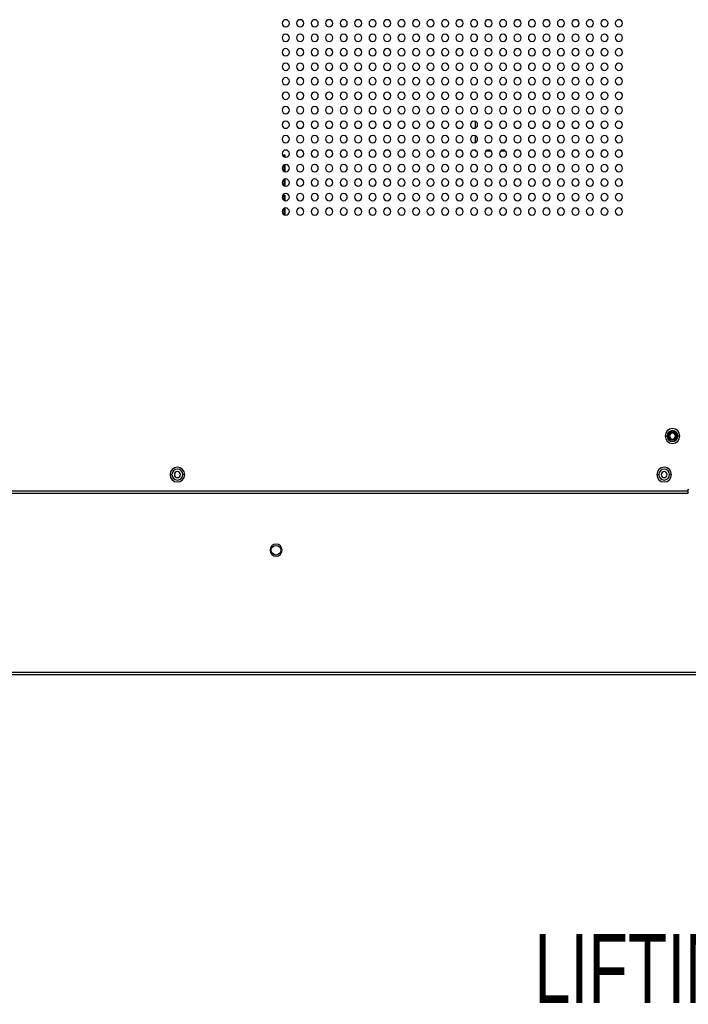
# Model space of a CAD drawing. Header units: millimetres. Extents: x 0 to 1118, y 0 to 864.
# Tile 115 of 256: x 977 to 1023, y 283 to 351. Entities that reach past the tile are written whole.
import ezdxf

# ---------------------------------------------------------------- set-up
doc = ezdxf.new("R2010")
doc.units = ezdxf.units.MM
doc.styles.add('SLDTEXTSTYLE0', font='TXT', dxfattribs={"width": 0.7})

msp = doc.modelspace()

# ---------------------------------------------------------------- linework, layer by layer
at = {"color": 7, "linetype": 'Continuous', "lineweight": 25}
for p, q in [((1008.1436, 343.816), (1008.1436, 343.3392)), ((1008.1436, 342.816), (1008.1436, 342.3392)), ((994.8309, 341.499), (995.0142, 341.499)), ((994.871, 341.424), (994.9392, 341.424)), ((994.9392, 341.424), (994.9392, 341.3635)), ((995.0142, 341.499), (995.0142, 341.3335)), ((1008.1436, 341.816), (1008.1436, 341.777)), ((1008.1436, 341.777), (1008.2191, 341.777)), ((1008.9173, 341.777), (1009.2191, 341.777)), ((1009.9173, 341.777), (1010.2191, 341.777)), ((994.9392, 340.7918), (994.9392, 340.3635)), ((995.0142, 340.8217), (995.0142, 340.3335)), ((994.9392, 339.7918), (994.9392, 339.574)), ((994.9392, 339.574), (995.0142, 339.574)), ((994.9392, 339.574), (994.9392, 339.3635)), ((995.0142, 339.8217), (995.0142, 339.574)), ((995.0142, 339.574), (995.0142, 339.3335)), ((994.8238, 338.63), (994.9392, 338.63)), ((994.8531, 338.705), (995.0142, 338.705)), ((994.9392, 338.63), (994.9392, 338.3635)), ((995.0142, 338.705), (995.0142, 338.3335)), ((994.9392, 337.7918), (994.9392, 337.4466)), ((994.9392, 337.4466), (995.0142, 337.4466)), ((994.9392, 337.4466), (994.9392, 337.3635)), ((995.0142, 337.8217), (995.0142, 337.4466)), ((995.0142, 337.4466), (995.0142, 337.3335)), ((1021.2599, 322.0776), (1021.3932, 322.0776)), ((1021.4766, 322.0776), (1021.5599, 322.0776)), ((1022.0599, 322.0776), (1021.9766, 322.0776)), ((1022.2766, 322.0776), (1022.1432, 322.0776)), ((987.0816, 319.411), (987.215, 319.411)), ((988.0983, 319.411), (987.965, 319.411)), ((1020.6867, 319.411), (1020.82, 319.411)), ((1021.7033, 319.411), (1021.57, 319.411)), ((1022.8182, 318.2776), (951.1182, 318.2776)), ((1022.9016, 318.361), (1022.8182, 318.361)), ((1022.8182, 318.2776), (1022.8182, 318.361)), ((1022.8182, 318.2776), (1022.8182, 318.111)), ((1022.8182, 318.111), (951.1182, 318.111)), ((1039.195, 305.7443), (951.1516, 305.7443)), ((1039.195, 305.5776), (951.1516, 305.5776))]:
    msp.add_line(p, q, dxfattribs=at)
msp.add_circle((994.4016, 314.1943), 0.3333, dxfattribs=at)
for centre, radius, start, end in [((995.0682, 350.5776), 0.25, 0, 180), ((995.0682, 350.5776), 0.25, 180, 0), ((996.0682, 350.5776), 0.25, 0, 180), ((996.0682, 350.5776), 0.25, 180, 0), ((997.0682, 350.5776), 0.25, 0, 180), ((997.0682, 350.5776), 0.25, 180, 0), ((998.0682, 350.5776), 0.25, 0, 180), ((998.0682, 350.5776), 0.25, 180, 0), ((999.0682, 350.5776), 0.25, 0, 180), ((999.0682, 350.5776), 0.25, 180, 0), ((1000.0682, 350.5776), 0.25, 0, 180), ((1000.0682, 350.5776), 0.25, 180, 0), ((1001.0682, 350.5776), 0.25, 0, 180), ((1001.0682, 350.5776), 0.25, 180, 0), ((1002.0682, 350.5776), 0.25, 0, 180), ((1002.0682, 350.5776), 0.25, 180, 0), ((1003.0682, 350.5776), 0.25, 0, 180), ((1003.0682, 350.5776), 0.25, 180, 0), ((1004.0682, 350.5776), 0.25, 0, 180), ((1004.0682, 350.5776), 0.25, 180, 0), ((1005.0682, 350.5776), 0.25, 0, 180), ((1005.0682, 350.5776), 0.25, 180, 0), ((1006.0682, 350.5776), 0.25, 0, 180), ((1006.0682, 350.5776), 0.25, 180, 0), ((1007.0682, 350.5776), 0.25, 0, 180), ((1007.0682, 350.5776), 0.25, 180, 0), ((1008.0682, 350.5776), 0.25, 0, 180), ((1008.0682, 350.5776), 0.25, 180, 0), ((1009.0682, 350.5776), 0.25, 0, 180), ((1009.0682, 350.5776), 0.25, 180, 0), ((1010.0682, 350.5776), 0.25, 0, 180), ((1010.0682, 350.5776), 0.25, 180, 0), ((1011.0682, 350.5776), 0.25, 0, 180), ((1011.0682, 350.5776), 0.25, 180, 0), ((1012.0682, 350.5776), 0.25, 0, 180), ((1012.0682, 350.5776), 0.25, 180, 0), ((1013.0682, 350.5776), 0.25, 0, 180), ((1013.0682, 350.5776), 0.25, 180, 0), ((1014.0682, 350.5776), 0.25, 0, 180), ((1014.0682, 350.5776), 0.25, 180, 0), ((1015.0682, 350.5776), 0.25, 0, 180), ((1015.0682, 350.5776), 0.25, 180, 0), ((1016.0682, 350.5776), 0.25, 0, 180), ((1016.0682, 350.5776), 0.25, 180, 0), ((1017.0682, 350.5776), 0.25, 0, 180), ((1017.0682, 350.5776), 0.25, 180, 0), ((1018.0682, 350.5776), 0.25, 0, 180), ((1018.0682, 350.5776), 0.25, 180, 0), ((995.0682, 349.5776), 0.25, 0, 180), ((995.0682, 349.5776), 0.25, 180, 0), ((996.0682, 349.5776), 0.25, 0, 180), ((996.0682, 349.5776), 0.25, 180, 0), ((997.0682, 349.5776), 0.25, 0, 180), ((997.0682, 349.5776), 0.25, 180, 0), ((998.0682, 349.5776), 0.25, 0, 180), ((998.0682, 349.5776), 0.25, 180, 0), ((999.0682, 349.5776), 0.25, 0, 180), ((999.0682, 349.5776), 0.25, 180, 0), ((1000.0682, 349.5776), 0.25, 0, 180), ((1000.0682, 349.5776), 0.25, 180, 0), ((1001.0682, 349.5776), 0.25, 0, 180), ((1001.0682, 349.5776), 0.25, 180, 0), ((1002.0682, 349.5776), 0.25, 0, 180), ((1002.0682, 349.5776), 0.25, 180, 0), ((1003.0682, 349.5776), 0.25, 0, 180), ((1003.0682, 349.5776), 0.25, 180, 0), ((1004.0682, 349.5776), 0.25, 0, 180), ((1004.0682, 349.5776), 0.25, 180, 0), ((1005.0682, 349.5776), 0.25, 0, 180), ((1005.0682, 349.5776), 0.25, 180, 0), ((1006.0682, 349.5776), 0.25, 0, 180), ((1006.0682, 349.5776), 0.25, 180, 0), ((1007.0682, 349.5776), 0.25, 0, 180), ((1007.0682, 349.5776), 0.25, 180, 0), ((1008.0682, 349.5776), 0.25, 0, 180), ((1008.0682, 349.5776), 0.25, 180, 0), ((1009.0682, 349.5776), 0.25, 0, 180), ((1009.0682, 349.5776), 0.25, 180, 0), ((1010.0682, 349.5776), 0.25, 0, 180), ((1010.0682, 349.5776), 0.25, 180, 0), ((1011.0682, 349.5776), 0.25, 0, 180), ((1011.0682, 349.5776), 0.25, 180, 0), ((1012.0682, 349.5776), 0.25, 0, 180), ((1012.0682, 349.5776), 0.25, 180, 0), ((1013.0682, 349.5776), 0.25, 0, 180), ((1013.0682, 349.5776), 0.25, 180, 0), ((1014.0682, 349.5776), 0.25, 0, 180), ((1014.0682, 349.5776), 0.25, 180, 0), ((1015.0682, 349.5776), 0.25, 0, 180), ((1015.0682, 349.5776), 0.25, 180, 0), ((1016.0682, 349.5776), 0.25, 0, 180), ((1016.0682, 349.5776), 0.25, 180, 0), ((1017.0682, 349.5776), 0.25, 0, 180), ((1017.0682, 349.5776), 0.25, 180, 0), ((1018.0682, 349.5776), 0.25, 0, 180), ((1018.0682, 349.5776), 0.25, 180, 0), ((995.0682, 348.5776), 0.25, 0, 180), ((996.0682, 348.5776), 0.25, 0, 180), ((997.0682, 348.5776), 0.25, 0, 180), ((998.0682, 348.5776), 0.25, 0, 180), ((999.0682, 348.5776), 0.25, 0, 180), ((1000.0682, 348.5776), 0.25, 0, 180), ((1001.0682, 348.5776), 0.25, 0, 180), ((1002.0682, 348.5776), 0.25, 0, 180), ((1003.0682, 348.5776), 0.25, 0, 180), ((1004.0682, 348.5776), 0.25, 0, 180), ((1005.0682, 348.5776), 0.25, 0, 180), ((1006.0682, 348.5776), 0.25, 0, 180), ((1007.0682, 348.5776), 0.25, 0, 180), ((1008.0682, 348.5776), 0.25, 0, 180), ((1009.0682, 348.5776), 0.25, 0, 180), ((1010.0682, 348.5776), 0.25, 0, 180), ((1011.0682, 348.5776), 0.25, 0, 180), ((1012.0682, 348.5776), 0.25, 0, 180), ((1013.0682, 348.5776), 0.25, 0, 180), ((1014.0682, 348.5776), 0.25, 0, 180), ((1015.0682, 348.5776), 0.25, 0, 180), ((1016.0682, 348.5776), 0.25, 0, 180), ((1017.0682, 348.5776), 0.25, 0, 180), ((1018.0682, 348.5776), 0.25, 0, 180), ((995.0682, 348.5776), 0.25, 180, 0), ((996.0682, 348.5776), 0.25, 180, 0), ((997.0682, 348.5776), 0.25, 180, 0), ((998.0682, 348.5776), 0.25, 180, 0), ((999.0682, 348.5776), 0.25, 180, 0), ((1000.0682, 348.5776), 0.25, 180, 0), ((1001.0682, 348.5776), 0.25, 180, 0), ((1002.0682, 348.5776), 0.25, 180, 0), ((1003.0682, 348.5776), 0.25, 180, 0), ((1004.0682, 348.5776), 0.25, 180, 0), ((1005.0682, 348.5776), 0.25, 180, 0), ((1006.0682, 348.5776), 0.25, 180, 0), ((1007.0682, 348.5776), 0.25, 180, 0), ((1008.0682, 348.5776), 0.25, 180, 0), ((1009.0682, 348.5776), 0.25, 180, 0), ((1010.0682, 348.5776), 0.25, 180, 0), ((1011.0682, 348.5776), 0.25, 180, 0), ((1012.0682, 348.5776), 0.25, 180, 0), ((1013.0682, 348.5776), 0.25, 180, 0), ((1014.0682, 348.5776), 0.25, 180, 0), ((1015.0682, 348.5776), 0.25, 180, 0), ((1016.0682, 348.5776), 0.25, 180, 0), ((1017.0682, 348.5776), 0.25, 180, 0), ((1018.0682, 348.5776), 0.25, 180, 0), ((995.0682, 347.5776), 0.25, 0, 180), ((995.0682, 347.5776), 0.25, 180, 0), ((996.0682, 347.5776), 0.25, 0, 180), ((996.0682, 347.5776), 0.25, 180, 0), ((997.0682, 347.5776), 0.25, 0, 180), ((997.0682, 347.5776), 0.25, 180, 0), ((998.0682, 347.5776), 0.25, 0, 180), ((998.0682, 347.5776), 0.25, 180, 0), ((999.0682, 347.5776), 0.25, 0, 180), ((999.0682, 347.5776), 0.25, 180, 0), ((1000.0682, 347.5776), 0.25, 0, 180), ((1000.0682, 347.5776), 0.25, 180, 0), ((1001.0682, 347.5776), 0.25, 0, 180), ((1001.0682, 347.5776), 0.25, 180, 0), ((1002.0682, 347.5776), 0.25, 0, 180), ((1002.0682, 347.5776), 0.25, 180, 0), ((1003.0682, 347.5776), 0.25, 0, 180), ((1003.0682, 347.5776), 0.25, 180, 0), ((1004.0682, 347.5776), 0.25, 0, 180), ((1004.0682, 347.5776), 0.25, 180, 0), ((1005.0682, 347.5776), 0.25, 0, 180), ((1005.0682, 347.5776), 0.25, 180, 0), ((1006.0682, 347.5776), 0.25, 0, 180), ((1006.0682, 347.5776), 0.25, 180, 0), ((1007.0682, 347.5776), 0.25, 0, 180), ((1007.0682, 347.5776), 0.25, 180, 0), ((1008.0682, 347.5776), 0.25, 0, 180), ((1008.0682, 347.5776), 0.25, 180, 0), ((1009.0682, 347.5776), 0.25, 0, 180), ((1009.0682, 347.5776), 0.25, 180, 0), ((1010.0682, 347.5776), 0.25, 0, 180), ((1010.0682, 347.5776), 0.25, 180, 0), ((1011.0682, 347.5776), 0.25, 0, 180), ((1011.0682, 347.5776), 0.25, 180, 0), ((1012.0682, 347.5776), 0.25, 0, 180), ((1012.0682, 347.5776), 0.25, 180, 0), ((1013.0682, 347.5776), 0.25, 0, 180), ((1013.0682, 347.5776), 0.25, 180, 0), ((1014.0682, 347.5776), 0.25, 0, 180), ((1014.0682, 347.5776), 0.25, 180, 0), ((1015.0682, 347.5776), 0.25, 0, 180), ((1015.0682, 347.5776), 0.25, 180, 0), ((1016.0682, 347.5776), 0.25, 0, 180), ((1016.0682, 347.5776), 0.25, 180, 0), ((1017.0682, 347.5776), 0.25, 0, 180), ((1017.0682, 347.5776), 0.25, 180, 0), ((1018.0682, 347.5776), 0.25, 0, 180), ((1018.0682, 347.5776), 0.25, 180, 0), ((995.0682, 346.5776), 0.25, 0, 180), ((996.0682, 346.5776), 0.25, 0, 180), ((997.0682, 346.5776), 0.25, 0, 180), ((998.0682, 346.5776), 0.25, 0, 180), ((999.0682, 346.5776), 0.25, 0, 180), ((1000.0682, 346.5776), 0.25, 0, 180), ((1001.0682, 346.5776), 0.25, 0, 180), ((1002.0682, 346.5776), 0.25, 0, 180), ((1003.0682, 346.5776), 0.25, 0, 180), ((1004.0682, 346.5776), 0.25, 0, 180), ((1005.0682, 346.5776), 0.25, 0, 180), ((1006.0682, 346.5776), 0.25, 0, 180), ((1007.0682, 346.5776), 0.25, 0, 180), ((1008.0682, 346.5776), 0.25, 0, 180), ((1009.0682, 346.5776), 0.25, 0, 180), ((1010.0682, 346.5776), 0.25, 0, 180), ((1011.0682, 346.5776), 0.25, 0, 180), ((1012.0682, 346.5776), 0.25, 0, 180), ((1013.0682, 346.5776), 0.25, 0, 180), ((1014.0682, 346.5776), 0.25, 0, 180), ((1015.0682, 346.5776), 0.25, 0, 180), ((1016.0682, 346.5776), 0.25, 0, 180), ((1017.0682, 346.5776), 0.25, 0, 180), ((1018.0682, 346.5776), 0.25, 0, 180), ((995.0682, 346.5776), 0.25, 180, 0), ((996.0682, 346.5776), 0.25, 180, 0), ((997.0682, 346.5776), 0.25, 180, 0), ((998.0682, 346.5776), 0.25, 180, 0), ((999.0682, 346.5776), 0.25, 180, 0), ((1000.0682, 346.5776), 0.25, 180, 0), ((1001.0682, 346.5776), 0.25, 180, 0), ((1002.0682, 346.5776), 0.25, 180, 0), ((1003.0682, 346.5776), 0.25, 180, 0), ((1004.0682, 346.5776), 0.25, 180, 0), ((1005.0682, 346.5776), 0.25, 180, 0), ((1006.0682, 346.5776), 0.25, 180, 0), ((1007.0682, 346.5776), 0.25, 180, 0), ((1008.0682, 346.5776), 0.25, 180, 0), ((1009.0682, 346.5776), 0.25, 180, 0), ((1010.0682, 346.5776), 0.25, 180, 0), ((1011.0682, 346.5776), 0.25, 180, 0), ((1012.0682, 346.5776), 0.25, 180, 0), ((1013.0682, 346.5776), 0.25, 180, 0), ((1014.0682, 346.5776), 0.25, 180, 0), ((1015.0682, 346.5776), 0.25, 180, 0), ((1016.0682, 346.5776), 0.25, 180, 0), ((1017.0682, 346.5776), 0.25, 180, 0), ((1018.0682, 346.5776), 0.25, 180, 0), ((995.0682, 345.5776), 0.25, 0, 180), ((995.0682, 345.5776), 0.25, 180, 0), ((996.0682, 345.5776), 0.25, 0, 180), ((996.0682, 345.5776), 0.25, 180, 0), ((997.0682, 345.5776), 0.25, 0, 180), ((997.0682, 345.5776), 0.25, 180, 0), ((998.0682, 345.5776), 0.25, 0, 180), ((998.0682, 345.5776), 0.25, 180, 0), ((999.0682, 345.5776), 0.25, 0, 180), ((999.0682, 345.5776), 0.25, 180, 0), ((1000.0682, 345.5776), 0.25, 0, 180), ((1000.0682, 345.5776), 0.25, 180, 0), ((1001.0682, 345.5776), 0.25, 0, 180), ((1001.0682, 345.5776), 0.25, 180, 0), ((1002.0682, 345.5776), 0.25, 0, 180), ((1002.0682, 345.5776), 0.25, 180, 0), ((1003.0682, 345.5776), 0.25, 0, 180), ((1003.0682, 345.5776), 0.25, 180, 0), ((1004.0682, 345.5776), 0.25, 0, 180), ((1004.0682, 345.5776), 0.25, 180, 0), ((1005.0682, 345.5776), 0.25, 0, 180), ((1005.0682, 345.5776), 0.25, 180, 0), ((1006.0682, 345.5776), 0.25, 0, 180), ((1006.0682, 345.5776), 0.25, 180, 0), ((1007.0682, 345.5776), 0.25, 0, 180), ((1007.0682, 345.5776), 0.25, 180, 0), ((1008.0682, 345.5776), 0.25, 0, 180), ((1008.0682, 345.5776), 0.25, 180, 0), ((1009.0682, 345.5776), 0.25, 0, 180), ((1009.0682, 345.5776), 0.25, 180, 0), ((1010.0682, 345.5776), 0.25, 0, 180), ((1010.0682, 345.5776), 0.25, 180, 0), ((1011.0682, 345.5776), 0.25, 0, 180), ((1011.0682, 345.5776), 0.25, 180, 0), ((1012.0682, 345.5776), 0.25, 0, 180), ((1012.0682, 345.5776), 0.25, 180, 0), ((1013.0682, 345.5776), 0.25, 0, 180), ((1013.0682, 345.5776), 0.25, 180, 0), ((1014.0682, 345.5776), 0.25, 0, 180), ((1014.0682, 345.5776), 0.25, 180, 0), ((1015.0682, 345.5776), 0.25, 0, 180), ((1015.0682, 345.5776), 0.25, 180, 0), ((1016.0682, 345.5776), 0.25, 0, 180), ((1016.0682, 345.5776), 0.25, 180, 0), ((1017.0682, 345.5776), 0.25, 0, 180), ((1017.0682, 345.5776), 0.25, 180, 0), ((1018.0682, 345.5776), 0.25, 0, 180), ((1018.0682, 345.5776), 0.25, 180, 0), ((995.0682, 344.5776), 0.25, 0, 180), ((996.0682, 344.5776), 0.25, 0, 180), ((997.0682, 344.5776), 0.25, 0, 180), ((998.0682, 344.5776), 0.25, 0, 180), ((999.0682, 344.5776), 0.25, 0, 180), ((1000.0682, 344.5776), 0.25, 0, 180), ((1001.0682, 344.5776), 0.25, 0, 180), ((1002.0682, 344.5776), 0.25, 0, 180), ((1003.0682, 344.5776), 0.25, 0, 180), ((1004.0682, 344.5776), 0.25, 0, 180), ((1005.0682, 344.5776), 0.25, 0, 180), ((1006.0682, 344.5776), 0.25, 0, 180), ((1007.0682, 344.5776), 0.25, 0, 180), ((1008.0682, 344.5776), 0.25, 0, 180), ((1009.0682, 344.5776), 0.25, 0, 180), ((1010.0682, 344.5776), 0.25, 0, 180), ((1011.0682, 344.5776), 0.25, 0, 180), ((1012.0682, 344.5776), 0.25, 0, 180), ((1013.0682, 344.5776), 0.25, 0, 180), ((1014.0682, 344.5776), 0.25, 0, 180), ((1015.0682, 344.5776), 0.25, 0, 180), ((1016.0682, 344.5776), 0.25, 0, 180), ((1017.0682, 344.5776), 0.25, 0, 180), ((1018.0682, 344.5776), 0.25, 0, 180), ((995.0682, 344.5776), 0.25, 180, 0), ((996.0682, 344.5776), 0.25, 180, 0), ((997.0682, 344.5776), 0.25, 180, 0), ((998.0682, 344.5776), 0.25, 180, 0), ((999.0682, 344.5776), 0.25, 180, 0), ((1000.0682, 344.5776), 0.25, 180, 0), ((1001.0682, 344.5776), 0.25, 180, 0), ((1002.0682, 344.5776), 0.25, 180, 0), ((1003.0682, 344.5776), 0.25, 180, 0), ((1004.0682, 344.5776), 0.25, 180, 0), ((1005.0682, 344.5776), 0.25, 180, 0), ((1006.0682, 344.5776), 0.25, 180, 0), ((1007.0682, 344.5776), 0.25, 180, 0), ((1008.0682, 344.5776), 0.25, 180, 0), ((1009.0682, 344.5776), 0.25, 180, 0), ((1010.0682, 344.5776), 0.25, 180, 0), ((1011.0682, 344.5776), 0.25, 180, 0), ((1012.0682, 344.5776), 0.25, 180, 0), ((1013.0682, 344.5776), 0.25, 180, 0), ((1014.0682, 344.5776), 0.25, 180, 0), ((1015.0682, 344.5776), 0.25, 180, 0), ((1016.0682, 344.5776), 0.25, 180, 0), ((1017.0682, 344.5776), 0.25, 180, 0), ((1018.0682, 344.5776), 0.25, 180, 0), ((995.0682, 343.5776), 0.25, 0, 180), ((995.0682, 343.5776), 0.25, 180, 0), ((996.0682, 343.5776), 0.25, 0, 180), ((996.0682, 343.5776), 0.25, 180, 0), ((997.0682, 343.5776), 0.25, 0, 180), ((997.0682, 343.5776), 0.25, 180, 0), ((998.0682, 343.5776), 0.25, 0, 180), ((998.0682, 343.5776), 0.25, 180, 0), ((999.0682, 343.5776), 0.25, 0, 180), ((999.0682, 343.5776), 0.25, 180, 0), ((1000.0682, 343.5776), 0.25, 0, 180), ((1000.0682, 343.5776), 0.25, 180, 0), ((1001.0682, 343.5776), 0.25, 0, 180), ((1001.0682, 343.5776), 0.25, 180, 0), ((1002.0682, 343.5776), 0.25, 0, 180), ((1002.0682, 343.5776), 0.25, 180, 0), ((1003.0682, 343.5776), 0.25, 0, 180), ((1003.0682, 343.5776), 0.25, 180, 0), ((1004.0682, 343.5776), 0.25, 0, 180), ((1004.0682, 343.5776), 0.25, 180, 0), ((1005.0682, 343.5776), 0.25, 0, 180), ((1005.0682, 343.5776), 0.25, 180, 0), ((1006.0682, 343.5776), 0.25, 0, 180), ((1006.0682, 343.5776), 0.25, 180, 0), ((1007.0682, 343.5776), 0.25, 0, 180), ((1007.0682, 343.5776), 0.25, 180, 0), ((1008.0682, 343.5776), 0.25, 0, 180), ((1008.0682, 343.5776), 0.25, 180, 0), ((1009.0682, 343.5776), 0.25, 0, 180), ((1009.0682, 343.5776), 0.25, 180, 0), ((1010.0682, 343.5776), 0.25, 0, 180), ((1010.0682, 343.5776), 0.25, 180, 0), ((1011.0682, 343.5776), 0.25, 0, 180), ((1011.0682, 343.5776), 0.25, 180, 0), ((1012.0682, 343.5776), 0.25, 0, 180), ((1012.0682, 343.5776), 0.25, 180, 0), ((1013.0682, 343.5776), 0.25, 0, 180), ((1013.0682, 343.5776), 0.25, 180, 0), ((1014.0682, 343.5776), 0.25, 0, 180), ((1014.0682, 343.5776), 0.25, 180, 0), ((1015.0682, 343.5776), 0.25, 0, 180), ((1015.0682, 343.5776), 0.25, 180, 0), ((1016.0682, 343.5776), 0.25, 0, 180), ((1016.0682, 343.5776), 0.25, 180, 0), ((1017.0682, 343.5776), 0.25, 0, 180), ((1017.0682, 343.5776), 0.25, 180, 0), ((1018.0682, 343.5776), 0.25, 0, 180), ((1018.0682, 343.5776), 0.25, 180, 0), ((995.0682, 342.5776), 0.25, 0, 180), ((996.0682, 342.5776), 0.25, 0, 180), ((997.0682, 342.5776), 0.25, 0, 180), ((998.0682, 342.5776), 0.25, 0, 180), ((999.0682, 342.5776), 0.25, 0, 180), ((1000.0682, 342.5776), 0.25, 0, 180), ((1001.0682, 342.5776), 0.25, 0, 180), ((1002.0682, 342.5776), 0.25, 0, 180), ((1003.0682, 342.5776), 0.25, 0, 180), ((1004.0682, 342.5776), 0.25, 0, 180), ((1005.0682, 342.5776), 0.25, 0, 180), ((1006.0682, 342.5776), 0.25, 0, 180), ((1007.0682, 342.5776), 0.25, 0, 180), ((1008.0682, 342.5776), 0.25, 0, 180), ((1009.0682, 342.5776), 0.25, 0, 180), ((1010.0682, 342.5776), 0.25, 0, 180), ((1011.0682, 342.5776), 0.25, 0, 180), ((1012.0682, 342.5776), 0.25, 0, 180), ((1013.0682, 342.5776), 0.25, 0, 180), ((1014.0682, 342.5776), 0.25, 0, 180), ((1015.0682, 342.5776), 0.25, 0, 180), ((1016.0682, 342.5776), 0.25, 0, 180), ((1017.0682, 342.5776), 0.25, 0, 180), ((1018.0682, 342.5776), 0.25, 0, 180), ((995.0682, 342.5776), 0.25, 180, 0), ((996.0682, 342.5776), 0.25, 180, 0), ((997.0682, 342.5776), 0.25, 180, 0), ((998.0682, 342.5776), 0.25, 180, 0), ((999.0682, 342.5776), 0.25, 180, 0), ((1000.0682, 342.5776), 0.25, 180, 0), ((1001.0682, 342.5776), 0.25, 180, 0), ((1002.0682, 342.5776), 0.25, 180, 0), ((1003.0682, 342.5776), 0.25, 180, 0), ((1004.0682, 342.5776), 0.25, 180, 0), ((1005.0682, 342.5776), 0.25, 180, 0), ((1006.0682, 342.5776), 0.25, 180, 0), ((1007.0682, 342.5776), 0.25, 180, 0), ((1008.0682, 342.5776), 0.25, 180, 0), ((1009.0682, 342.5776), 0.25, 180, 0), ((1010.0682, 342.5776), 0.25, 180, 0), ((1011.0682, 342.5776), 0.25, 180, 0), ((1012.0682, 342.5776), 0.25, 180, 0), ((1013.0682, 342.5776), 0.25, 180, 0), ((1014.0682, 342.5776), 0.25, 180, 0), ((1015.0682, 342.5776), 0.25, 180, 0), ((1016.0682, 342.5776), 0.25, 180, 0), ((1017.0682, 342.5776), 0.25, 180, 0), ((1018.0682, 342.5776), 0.25, 180, 0), ((995.0682, 341.5776), 0.25, 0, 180), ((995.0682, 341.5776), 0.25, 180, 0), ((996.0682, 341.5776), 0.25, 0, 180), ((996.0682, 341.5776), 0.25, 180, 0), ((997.0682, 341.5776), 0.25, 0, 180), ((997.0682, 341.5776), 0.25, 180, 0), ((998.0682, 341.5776), 0.25, 0, 180), ((998.0682, 341.5776), 0.25, 180, 0), ((999.0682, 341.5776), 0.25, 0, 180), ((999.0682, 341.5776), 0.25, 180, 0), ((1000.0682, 341.5776), 0.25, 0, 180), ((1000.0682, 341.5776), 0.25, 180, 0), ((1001.0682, 341.5776), 0.25, 0, 180), ((1001.0682, 341.5776), 0.25, 180, 0), ((1002.0682, 341.5776), 0.25, 0, 180), ((1002.0682, 341.5776), 0.25, 180, 0), ((1003.0682, 341.5776), 0.25, 0, 180), ((1003.0682, 341.5776), 0.25, 180, 0), ((1004.0682, 341.5776), 0.25, 0, 180), ((1004.0682, 341.5776), 0.25, 180, 0), ((1005.0682, 341.5776), 0.25, 0, 180), ((1005.0682, 341.5776), 0.25, 180, 0), ((1006.0682, 341.5776), 0.25, 0, 180), ((1006.0682, 341.5776), 0.25, 180, 0), ((1007.0682, 341.5776), 0.25, 0, 180), ((1007.0682, 341.5776), 0.25, 180, 0), ((1008.0682, 341.5776), 0.25, 0, 180), ((1008.0682, 341.5776), 0.25, 180, 0), ((1009.0682, 341.5776), 0.25, 0, 180), ((1009.0682, 341.5776), 0.25, 180, 0), ((1010.0682, 341.5776), 0.25, 0, 180), ((1010.0682, 341.5776), 0.25, 180, 0), ((1011.0682, 341.5776), 0.25, 0, 180), ((1011.0682, 341.5776), 0.25, 180, 0), ((1012.0682, 341.5776), 0.25, 0, 180), ((1012.0682, 341.5776), 0.25, 180, 0), ((1013.0682, 341.5776), 0.25, 0, 180), ((1013.0682, 341.5776), 0.25, 180, 0), ((1014.0682, 341.5776), 0.25, 0, 180), ((1014.0682, 341.5776), 0.25, 180, 0), ((1015.0682, 341.5776), 0.25, 0, 180), ((1015.0682, 341.5776), 0.25, 180, 0), ((1016.0682, 341.5776), 0.25, 0, 180), ((1016.0682, 341.5776), 0.25, 180, 0), ((1017.0682, 341.5776), 0.25, 0, 180), ((1017.0682, 341.5776), 0.25, 180, 0), ((1018.0682, 341.5776), 0.25, 0, 180), ((1018.0682, 341.5776), 0.25, 180, 0), ((995.0682, 340.5776), 0.25, 0, 180), ((996.0682, 340.5776), 0.25, 0, 180), ((997.0682, 340.5776), 0.25, 0, 180), ((998.0682, 340.5776), 0.25, 0, 180), ((999.0682, 340.5776), 0.25, 0, 180), ((1000.0682, 340.5776), 0.25, 0, 180), ((1001.0682, 340.5776), 0.25, 0, 180), ((1002.0682, 340.5776), 0.25, 0, 180), ((1003.0682, 340.5776), 0.25, 0, 180), ((1004.0682, 340.5776), 0.25, 0, 180), ((1005.0682, 340.5776), 0.25, 0, 180), ((1006.0682, 340.5776), 0.25, 0, 180), ((1007.0682, 340.5776), 0.25, 0, 180), ((1008.0682, 340.5776), 0.25, 0, 180), ((1009.0682, 340.5776), 0.25, 0, 180), ((1010.0682, 340.5776), 0.25, 0, 180), ((1011.0682, 340.5776), 0.25, 0, 180), ((1012.0682, 340.5776), 0.25, 0, 180), ((1013.0682, 340.5776), 0.25, 0, 180), ((1014.0682, 340.5776), 0.25, 0, 180), ((1015.0682, 340.5776), 0.25, 0, 180), ((1016.0682, 340.5776), 0.25, 0, 180), ((1017.0682, 340.5776), 0.25, 0, 180), ((1018.0682, 340.5776), 0.25, 0, 180), ((995.0682, 340.5776), 0.25, 180, 0), ((996.0682, 340.5776), 0.25, 180, 0), ((997.0682, 340.5776), 0.25, 180, 0), ((998.0682, 340.5776), 0.25, 180, 0), ((999.0682, 340.5776), 0.25, 180, 0), ((1000.0682, 340.5776), 0.25, 180, 0), ((1001.0682, 340.5776), 0.25, 180, 0), ((1002.0682, 340.5776), 0.25, 180, 0), ((1003.0682, 340.5776), 0.25, 180, 0), ((1004.0682, 340.5776), 0.25, 180, 0), ((1005.0682, 340.5776), 0.25, 180, 0), ((1006.0682, 340.5776), 0.25, 180, 0), ((1007.0682, 340.5776), 0.25, 180, 0), ((1008.0682, 340.5776), 0.25, 180, 0), ((1009.0682, 340.5776), 0.25, 180, 0), ((1010.0682, 340.5776), 0.25, 180, 0), ((1011.0682, 340.5776), 0.25, 180, 0), ((1012.0682, 340.5776), 0.25, 180, 0), ((1013.0682, 340.5776), 0.25, 180, 0), ((1014.0682, 340.5776), 0.25, 180, 0), ((1015.0682, 340.5776), 0.25, 180, 0), ((1016.0682, 340.5776), 0.25, 180, 0), ((1017.0682, 340.5776), 0.25, 180, 0), ((1018.0682, 340.5776), 0.25, 180, 0), ((995.0682, 339.5776), 0.25, 0, 180), ((995.0682, 339.5776), 0.25, 180, 0), ((996.0682, 339.5776), 0.25, 0, 180), ((996.0682, 339.5776), 0.25, 180, 0), ((997.0682, 339.5776), 0.25, 0, 180), ((997.0682, 339.5776), 0.25, 180, 0), ((998.0682, 339.5776), 0.25, 0, 180), ((998.0682, 339.5776), 0.25, 180, 0), ((999.0682, 339.5776), 0.25, 0, 180), ((999.0682, 339.5776), 0.25, 180, 0), ((1000.0682, 339.5776), 0.25, 0, 180), ((1000.0682, 339.5776), 0.25, 180, 0), ((1001.0682, 339.5776), 0.25, 0, 180), ((1001.0682, 339.5776), 0.25, 180, 0), ((1002.0682, 339.5776), 0.25, 0, 180), ((1002.0682, 339.5776), 0.25, 180, 0), ((1003.0682, 339.5776), 0.25, 0, 180), ((1003.0682, 339.5776), 0.25, 180, 0), ((1004.0682, 339.5776), 0.25, 0, 180), ((1004.0682, 339.5776), 0.25, 180, 0), ((1005.0682, 339.5776), 0.25, 0, 180), ((1005.0682, 339.5776), 0.25, 180, 0), ((1006.0682, 339.5776), 0.25, 0, 180), ((1006.0682, 339.5776), 0.25, 180, 0), ((1007.0682, 339.5776), 0.25, 0, 180), ((1007.0682, 339.5776), 0.25, 180, 0), ((1008.0682, 339.5776), 0.25, 0, 180), ((1008.0682, 339.5776), 0.25, 180, 0), ((1009.0682, 339.5776), 0.25, 0, 180), ((1009.0682, 339.5776), 0.25, 180, 0), ((1010.0682, 339.5776), 0.25, 0, 180), ((1010.0682, 339.5776), 0.25, 180, 0), ((1011.0682, 339.5776), 0.25, 0, 180), ((1011.0682, 339.5776), 0.25, 180, 0), ((1012.0682, 339.5776), 0.25, 0, 180), ((1012.0682, 339.5776), 0.25, 180, 0), ((1013.0682, 339.5776), 0.25, 0, 180), ((1013.0682, 339.5776), 0.25, 180, 0), ((1014.0682, 339.5776), 0.25, 0, 180), ((1014.0682, 339.5776), 0.25, 180, 0), ((1015.0682, 339.5776), 0.25, 0, 180), ((1015.0682, 339.5776), 0.25, 180, 0), ((1016.0682, 339.5776), 0.25, 0, 180), ((1016.0682, 339.5776), 0.25, 180, 0), ((1017.0682, 339.5776), 0.25, 0, 180), ((1017.0682, 339.5776), 0.25, 180, 0), ((1018.0682, 339.5776), 0.25, 0, 180), ((1018.0682, 339.5776), 0.25, 180, 0), ((995.0682, 338.5776), 0.25, 0, 180), ((996.0682, 338.5776), 0.25, 0, 180), ((997.0682, 338.5776), 0.25, 0, 180), ((998.0682, 338.5776), 0.25, 0, 180), ((999.0682, 338.5776), 0.25, 0, 180), ((1000.0682, 338.5776), 0.25, 0, 180), ((1001.0682, 338.5776), 0.25, 0, 180), ((1002.0682, 338.5776), 0.25, 0, 180), ((1003.0682, 338.5776), 0.25, 0, 180), ((1004.0682, 338.5776), 0.25, 0, 180), ((1005.0682, 338.5776), 0.25, 0, 180), ((1006.0682, 338.5776), 0.25, 0, 180), ((1007.0682, 338.5776), 0.25, 0, 180), ((1008.0682, 338.5776), 0.25, 0, 180), ((1009.0682, 338.5776), 0.25, 0, 180), ((1010.0682, 338.5776), 0.25, 0, 180), ((1011.0682, 338.5776), 0.25, 0, 180), ((1012.0682, 338.5776), 0.25, 0, 180), ((1013.0682, 338.5776), 0.25, 0, 180), ((1014.0682, 338.5776), 0.25, 0, 180), ((1015.0682, 338.5776), 0.25, 0, 180), ((1016.0682, 338.5776), 0.25, 0, 180), ((1017.0682, 338.5776), 0.25, 0, 180), ((1018.0682, 338.5776), 0.25, 0, 180), ((995.0682, 338.5776), 0.25, 180, 0), ((996.0682, 338.5776), 0.25, 180, 0), ((997.0682, 338.5776), 0.25, 180, 0), ((998.0682, 338.5776), 0.25, 180, 0), ((999.0682, 338.5776), 0.25, 180, 0), ((1000.0682, 338.5776), 0.25, 180, 0), ((1001.0682, 338.5776), 0.25, 180, 0), ((1002.0682, 338.5776), 0.25, 180, 0), ((1003.0682, 338.5776), 0.25, 180, 0), ((1004.0682, 338.5776), 0.25, 180, 0), ((1005.0682, 338.5776), 0.25, 180, 0), ((1006.0682, 338.5776), 0.25, 180, 0), ((1007.0682, 338.5776), 0.25, 180, 0), ((1008.0682, 338.5776), 0.25, 180, 0), ((1009.0682, 338.5776), 0.25, 180, 0), ((1010.0682, 338.5776), 0.25, 180, 0), ((1011.0682, 338.5776), 0.25, 180, 0), ((1012.0682, 338.5776), 0.25, 180, 0), ((1013.0682, 338.5776), 0.25, 180, 0), ((1014.0682, 338.5776), 0.25, 180, 0), ((1015.0682, 338.5776), 0.25, 180, 0), ((1016.0682, 338.5776), 0.25, 180, 0), ((1017.0682, 338.5776), 0.25, 180, 0), ((1018.0682, 338.5776), 0.25, 180, 0), ((995.0682, 337.5776), 0.25, 0, 180), ((995.0682, 337.5776), 0.25, 180, 0), ((996.0682, 337.5776), 0.25, 0, 180), ((996.0682, 337.5776), 0.25, 180, 0), ((997.0682, 337.5776), 0.25, 0, 180), ((997.0682, 337.5776), 0.25, 180, 0), ((998.0682, 337.5776), 0.25, 0, 180), ((998.0682, 337.5776), 0.25, 180, 0), ((999.0682, 337.5776), 0.25, 0, 180), ((999.0682, 337.5776), 0.25, 180, 0), ((1000.0682, 337.5776), 0.25, 0, 180), ((1000.0682, 337.5776), 0.25, 180, 0), ((1001.0682, 337.5776), 0.25, 0, 180), ((1001.0682, 337.5776), 0.25, 180, 0), ((1002.0682, 337.5776), 0.25, 0, 180), ((1002.0682, 337.5776), 0.25, 180, 0), ((1003.0682, 337.5776), 0.25, 0, 180), ((1003.0682, 337.5776), 0.25, 180, 0), ((1004.0682, 337.5776), 0.25, 0, 180), ((1004.0682, 337.5776), 0.25, 180, 0), ((1005.0682, 337.5776), 0.25, 0, 180), ((1005.0682, 337.5776), 0.25, 180, 0), ((1006.0682, 337.5776), 0.25, 0, 180), ((1006.0682, 337.5776), 0.25, 180, 0), ((1007.0682, 337.5776), 0.25, 0, 180), ((1007.0682, 337.5776), 0.25, 180, 0), ((1008.0682, 337.5776), 0.25, 0, 180), ((1008.0682, 337.5776), 0.25, 180, 0), ((1009.0682, 337.5776), 0.25, 0, 180), ((1009.0682, 337.5776), 0.25, 180, 0), ((1010.0682, 337.5776), 0.25, 0, 180), ((1010.0682, 337.5776), 0.25, 180, 0), ((1011.0682, 337.5776), 0.25, 0, 180), ((1011.0682, 337.5776), 0.25, 180, 0), ((1012.0682, 337.5776), 0.25, 0, 180), ((1012.0682, 337.5776), 0.25, 180, 0), ((1013.0682, 337.5776), 0.25, 0, 180), ((1013.0682, 337.5776), 0.25, 180, 0), ((1014.0682, 337.5776), 0.25, 0, 180), ((1014.0682, 337.5776), 0.25, 180, 0), ((1015.0682, 337.5776), 0.25, 0, 180), ((1015.0682, 337.5776), 0.25, 180, 0), ((1016.0682, 337.5776), 0.25, 0, 180), ((1016.0682, 337.5776), 0.25, 180, 0), ((1017.0682, 337.5776), 0.25, 0, 180), ((1017.0682, 337.5776), 0.25, 180, 0), ((1018.0682, 337.5776), 0.25, 0, 180), ((1018.0682, 337.5776), 0.25, 180, 0), ((1021.7682, 322.0776), 0.5083, 0, 180), ((1021.7682, 322.0776), 0.375, 0, 180), ((1021.7682, 322.0776), 0.2917, 0, 180), ((1021.7682, 322.0776), 0.5083, 180, 0), ((1021.7682, 322.0776), 0.375, 180, 0), ((1021.7682, 322.0776), 0.2917, 180, 0), ((1021.7682, 322.0776), 0.2083, 0, 180), ((1021.7682, 322.0776), 0.2083, 180, 0), ((987.59, 319.411), 0.5083, 0, 180), ((987.59, 319.411), 0.375, 0, 180), ((987.59, 319.411), 0.2083, 0, 180), ((1021.195, 319.411), 0.5083, 0, 180), ((1021.195, 319.411), 0.375, 0, 180), ((1021.195, 319.411), 0.2083, 0, 180), ((987.59, 319.411), 0.5083, 180, 0), ((987.59, 319.411), 0.375, 180, 0), ((987.59, 319.411), 0.2083, 180, 0), ((1021.195, 319.411), 0.5083, 180, 0), ((1021.195, 319.411), 0.375, 180, 0), ((1021.195, 319.411), 0.2083, 180, 0), ((994.4016, 314.1943), 0.4167, 0, 180), ((994.4016, 314.1943), 0.4167, 180, 0)]:
    msp.add_arc(centre, radius, start, end, dxfattribs=at)

# ---------------------------------------------------------------- texts
at = {"color": 7, "linetype": 'Continuous', "lineweight": 0, "insert": (1012.2413, 287.6806), "char_height": 4.7625, "attachment_point": 1, "style": 'SLDTEXTSTYLE0'}
msp.add_mtext('LIFTING HANLE', dxfattribs=at)

doc.saveas('drawing.dxf')
